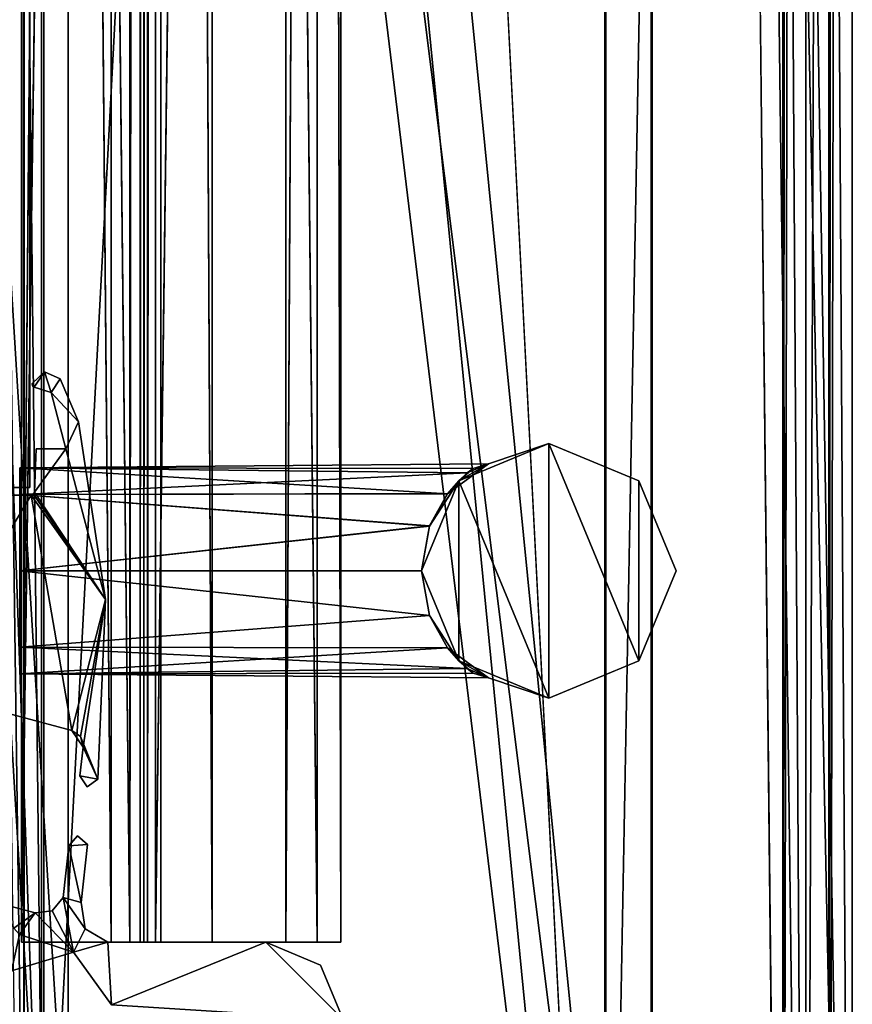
# Model space of a CAD drawing. Header units: metres. Extents: x 0 to 808, y -804 to 0.
# Tile 68 of 109: x 750 to 804, y -730 to -666. Entities that reach past the tile are written whole.
import ezdxf

# ---------------------------------------------------------------- set-up
doc = ezdxf.new("R2010")
doc.units = ezdxf.units.M

msp = doc.modelspace()

# ---------------------------------------------------------------- linework, layer by layer
at = {"layer": 'top012'}
for points in [[(750.772949, -696.056763, 214.358032), (745.772949, -696.056763, 214.358032), (750.772949, -65.05674, 214.358032)], [(745.772949, -696.056763, 214.358032), (745.772949, -65.05674, 214.358032), (750.772949, -65.05674, 214.358032)], [(745.772949, -65.05674, 2014.358032), (745.772949, -696.056763, 2014.358032), (750.772949, -65.05674, 2014.358032)], [(745.772949, -696.056763, 2014.358032), (750.772949, -696.056763, 2014.358032), (750.772949, -65.05674, 2014.358032)], [(750.772949, -65.05674, 2014.358032), (750.772949, -696.056763, 2014.358032), (750.772949, -65.05674, 214.358032)], [(750.772949, -696.056763, 2014.358032), (750.772949, -696.056763, 214.358032), (750.772949, -65.05674, 214.358032)], [(750.772949, -696.056763, 2014.358032), (745.772949, -696.056763, 2014.358032), (750.772949, -696.056763, 214.358032)], [(745.772949, -696.056763, 2014.358032), (745.772949, -696.056763, 214.358032), (750.772949, -696.056763, 214.358032)]]:
    msp.add_3dface(points, dxfattribs=at)
at = {"layer": 'top0123412'}
for points in [[(750.242676, -725.510925, 170.004227), (750.242676, -71.51725, 170.004227), (750.242676, -725.510925, 164.652573)], [(750.242676, -71.51725, 170.004227), (750.242676, -71.51725, 164.652573), (750.242676, -725.510925, 164.652573)], [(750.242676, -725.510925, 164.652573), (750.242676, -71.51725, 164.652573), (757.249268, -725.510925, 164.039597)], [(750.242676, -71.51725, 164.652573), (757.249268, -71.51725, 164.039597), (757.249268, -725.510925, 164.039597)], [(759.271423, -725.510925, 203.959763), (759.271423, -71.51725, 203.959763), (750.242676, -725.510925, 203.959763)], [(759.271423, -71.51725, 203.959763), (750.242676, -71.51725, 203.959763), (750.242676, -725.510925, 203.959763)], [(750.242676, -725.510925, 203.959763), (750.242676, -71.51725, 203.959763), (750.242676, -725.510925, 197.915359)], [(750.242676, -71.51725, 203.959763), (750.242676, -71.51725, 197.915359), (750.242676, -725.510925, 197.915359)], [(750.242676, -725.510925, 197.915359), (750.242676, -71.51725, 197.915359), (756.042664, -725.510925, 192.115219)], [(750.242676, -71.51725, 197.915359), (756.042664, -71.51725, 192.115219), (756.042664, -725.510925, 192.115219)], [(756.042664, -725.510925, 175.804214), (756.042664, -71.51725, 175.804214), (750.242676, -725.510925, 170.004227)], [(756.042664, -71.51725, 175.804214), (750.242676, -71.51725, 170.004227), (750.242676, -725.510925, 170.004227)], [(756.042664, -725.510925, 192.115219), (756.042664, -71.51725, 192.115219), (756.042664, -725.510925, 175.804214)], [(756.042664, -71.51725, 192.115219), (756.042664, -71.51725, 175.804214), (756.042664, -725.510925, 175.804214)], [(757.249268, -71.51725, 164.039597), (757.916382, -71.51725, 163.697403), (757.249268, -725.510925, 164.039597)], [(757.916382, -71.51725, 163.697403), (757.916382, -725.510925, 163.697403), (757.249268, -725.510925, 164.039597)], [(757.916382, -71.51725, 163.697403), (758.160583, -71.51725, 162.98851), (757.916382, -725.510925, 163.697403)], [(758.160583, -71.51725, 162.98851), (758.160583, -725.510925, 162.98851), (757.916382, -725.510925, 163.697403)], [(758.160583, -71.51725, 162.98851), (758.402954, -71.51725, 162.53215), (758.160583, -725.510925, 162.98851)], [(758.402954, -71.51725, 162.53215), (758.402954, -725.510925, 162.53215), (758.160583, -725.510925, 162.98851)], [(758.402954, -71.51725, 162.53215), (758.919678, -71.51725, 162.531174), (758.402954, -725.510925, 162.53215)], [(758.919678, -71.51725, 162.531174), (758.919678, -725.510925, 162.531174), (758.402954, -725.510925, 162.53215)], [(758.919678, -71.51725, 162.531174), (767.363953, -71.51725, 170.874847), (758.919678, -725.510925, 162.531174)], [(767.363953, -71.51725, 170.874847), (767.364319, -725.510925, 170.875488), (758.919678, -725.510925, 162.531174)], [(762.578613, -71.51725, 202.709763), (759.271423, -71.51725, 203.959763), (762.578613, -725.510925, 202.709763)], [(759.271423, -71.51725, 203.959763), (759.271423, -725.510925, 203.959763), (762.578613, -725.510925, 202.709763)], [(769.376099, -71.51725, 192.980484), (762.578613, -71.51725, 202.709763), (769.376038, -725.510925, 192.980713)], [(762.578613, -71.51725, 202.709763), (762.578613, -725.510925, 202.709763), (769.376038, -725.510925, 192.980713)], [(767.363953, -71.51725, 170.874847), (770.910461, -71.51725, 181.696823), (767.364319, -725.510925, 170.875488)], [(770.910461, -71.51725, 181.696823), (770.910522, -725.510925, 181.697311), (767.364319, -725.510925, 170.875488)], [(769.376099, -71.51725, 192.980484), (769.376038, -725.510925, 192.980713), (770.910522, -725.510925, 181.697311)], [(770.910461, -71.51725, 181.696823), (769.376099, -71.51725, 192.980484), (770.910522, -725.510925, 181.697311)], [(750.242676, -725.510925, 164.652573), (757.249268, -725.510925, 164.039597), (750.242676, -725.510925, 170.004227)], [(757.249268, -725.510925, 164.039597), (756.042664, -725.510925, 175.804214), (750.242676, -725.510925, 170.004227)], [(756.042664, -725.510925, 192.115219), (759.271423, -725.510925, 203.959763), (750.242676, -725.510925, 203.959763)], [(750.242676, -725.510925, 203.959763), (750.242676, -725.510925, 197.915359), (756.042664, -725.510925, 192.115219)], [(757.249268, -725.510925, 164.039597), (757.916382, -725.510925, 163.697403), (756.042664, -725.510925, 175.804214)], [(757.916382, -725.510925, 163.697403), (758.919678, -725.510925, 162.531174), (756.042664, -725.510925, 175.804214)], [(756.042664, -725.510925, 175.804214), (758.919678, -725.510925, 162.531174), (767.364319, -725.510925, 170.875488)], [(756.042664, -725.510925, 175.804214), (767.364319, -725.510925, 170.875488), (756.042664, -725.510925, 192.115219)], [(767.364319, -725.510925, 170.875488), (770.910522, -725.510925, 181.697311), (756.042664, -725.510925, 192.115219)], [(756.042664, -725.510925, 192.115219), (770.910522, -725.510925, 181.697311), (769.376038, -725.510925, 192.980713)], [(769.376038, -725.510925, 192.980713), (762.578613, -725.510925, 202.709763), (756.042664, -725.510925, 192.115219)], [(762.578613, -725.510925, 202.709763), (759.271423, -725.510925, 203.959763), (756.042664, -725.510925, 192.115219)], [(757.916382, -725.510925, 163.697403), (758.160583, -725.510925, 162.98851), (758.919678, -725.510925, 162.531174)], [(758.160583, -725.510925, 162.98851), (758.402954, -725.510925, 162.53215), (758.919678, -725.510925, 162.531174)]]:
    msp.add_3dface(points, dxfattribs=at)
at = {"layer": 'top0123413'}
for points in [[(750.242676, -725.510925, 2029.104248), (750.242676, -76.517227, 2029.104248), (750.242676, -725.510925, 2023.752563)], [(750.242676, -76.517227, 2029.104248), (750.242676, -76.517227, 2023.752563), (750.242676, -725.510925, 2023.752563)], [(756.042664, -725.510925, 2034.904175), (756.042664, -76.517227, 2034.904175), (750.242676, -725.510925, 2029.104248)], [(756.042664, -76.517227, 2034.904175), (750.242676, -76.517227, 2029.104248), (750.242676, -725.510925, 2029.104248)], [(750.242676, -725.510925, 2057.015381), (750.242676, -76.517227, 2057.015381), (756.042664, -725.510925, 2051.215088)], [(750.242676, -76.517227, 2057.015381), (756.042664, -76.517227, 2051.215088), (756.042664, -725.510925, 2051.215088)], [(750.242676, -725.510925, 2063.059814), (750.242676, -76.517227, 2063.059814), (750.242676, -725.510925, 2057.015381)], [(750.242676, -76.517227, 2063.059814), (750.242676, -76.517227, 2057.015381), (750.242676, -725.510925, 2057.015381)], [(759.271423, -725.510925, 2063.059814), (759.271423, -76.517227, 2063.059814), (750.242676, -725.510925, 2063.059814)], [(759.271423, -76.517227, 2063.059814), (750.242676, -76.517227, 2063.059814), (750.242676, -725.510925, 2063.059814)], [(750.242676, -725.510925, 2023.752563), (750.242676, -76.517227, 2023.752563), (757.249268, -725.510925, 2023.139526)], [(750.242676, -76.517227, 2023.752563), (757.249268, -76.517227, 2023.139526), (757.249268, -725.510925, 2023.139526)], [(756.042664, -725.510925, 2051.215088), (756.042664, -76.517227, 2051.215088), (756.042664, -725.510925, 2034.904175)], [(756.042664, -76.517227, 2051.215088), (756.042664, -76.517227, 2034.904175), (756.042664, -725.510925, 2034.904175)], [(757.249268, -76.517227, 2023.139526), (757.916382, -76.517227, 2022.797363), (757.249268, -725.510925, 2023.139526)], [(757.916382, -76.517227, 2022.797363), (757.916382, -725.510925, 2022.797363), (757.249268, -725.510925, 2023.139526)], [(757.916382, -76.517227, 2022.797363), (758.160583, -76.517227, 2022.088501), (757.916382, -725.510925, 2022.797363)], [(758.160583, -76.517227, 2022.088501), (758.160583, -725.510925, 2022.088501), (757.916382, -725.510925, 2022.797363)], [(758.160583, -76.517227, 2022.088501), (758.402954, -76.517227, 2021.63208), (758.160583, -725.510925, 2022.088501)], [(758.402954, -76.517227, 2021.63208), (758.402954, -725.510925, 2021.63208), (758.160583, -725.510925, 2022.088501)], [(758.402954, -76.517227, 2021.63208), (758.919678, -76.517227, 2021.631104), (758.402954, -725.510925, 2021.63208)], [(758.919678, -76.517227, 2021.631104), (758.919678, -725.510925, 2021.631104), (758.402954, -725.510925, 2021.63208)], [(758.919678, -76.517227, 2021.631104), (767.363953, -76.517227, 2029.974854), (758.919678, -725.510925, 2021.631104)], [(767.363953, -76.517227, 2029.974854), (767.364319, -725.510925, 2029.975464), (758.919678, -725.510925, 2021.631104)], [(762.578613, -76.517227, 2061.809814), (759.271423, -76.517227, 2063.059814), (762.578613, -725.510925, 2061.809814)], [(759.271423, -76.517227, 2063.059814), (759.271423, -725.510925, 2063.059814), (762.578613, -725.510925, 2061.809814)], [(769.376099, -76.517227, 2052.080566), (762.578613, -76.517227, 2061.809814), (769.376038, -725.510925, 2052.080811)], [(762.578613, -76.517227, 2061.809814), (762.578613, -725.510925, 2061.809814), (769.376038, -725.510925, 2052.080811)], [(767.363953, -76.517227, 2029.974854), (770.910461, -76.517227, 2040.796753), (767.364319, -725.510925, 2029.975464)], [(770.910461, -76.517227, 2040.796753), (770.910522, -725.510925, 2040.797241), (767.364319, -725.510925, 2029.975464)], [(769.376099, -76.517227, 2052.080566), (769.376038, -725.510925, 2052.080811), (770.910522, -725.510925, 2040.797241)], [(770.910461, -76.517227, 2040.796753), (769.376099, -76.517227, 2052.080566), (770.910522, -725.510925, 2040.797241)], [(750.242676, -725.510925, 2023.752563), (757.249268, -725.510925, 2023.139526), (750.242676, -725.510925, 2029.104248)], [(757.249268, -725.510925, 2023.139526), (756.042664, -725.510925, 2034.904175), (750.242676, -725.510925, 2029.104248)], [(756.042664, -725.510925, 2051.215088), (759.271423, -725.510925, 2063.059814), (750.242676, -725.510925, 2063.059814)], [(750.242676, -725.510925, 2063.059814), (750.242676, -725.510925, 2057.015381), (756.042664, -725.510925, 2051.215088)], [(757.249268, -725.510925, 2023.139526), (757.916382, -725.510925, 2022.797363), (756.042664, -725.510925, 2034.904175)], [(757.916382, -725.510925, 2022.797363), (758.919678, -725.510925, 2021.631104), (756.042664, -725.510925, 2034.904175)], [(756.042664, -725.510925, 2034.904175), (758.919678, -725.510925, 2021.631104), (767.364319, -725.510925, 2029.975464)], [(756.042664, -725.510925, 2034.904175), (767.364319, -725.510925, 2029.975464), (756.042664, -725.510925, 2051.215088)], [(767.364319, -725.510925, 2029.975464), (770.910522, -725.510925, 2040.797241), (756.042664, -725.510925, 2051.215088)], [(756.042664, -725.510925, 2051.215088), (770.910522, -725.510925, 2040.797241), (769.376038, -725.510925, 2052.080811)], [(769.376038, -725.510925, 2052.080811), (762.578613, -725.510925, 2061.809814), (756.042664, -725.510925, 2051.215088)], [(762.578613, -725.510925, 2061.809814), (759.271423, -725.510925, 2063.059814), (756.042664, -725.510925, 2051.215088)], [(757.916382, -725.510925, 2022.797363), (758.160583, -725.510925, 2022.088501), (758.919678, -725.510925, 2021.631104)], [(758.160583, -725.510925, 2022.088501), (758.402954, -725.510925, 2021.63208), (758.919678, -725.510925, 2021.631104)]]:
    msp.add_3dface(points, dxfattribs=at)
at = {"layer": 'top0123418'}
for points in [[(784.383606, -693.203979, 989.357178), (778.54834, -695.621033, 989.357178), (780.485474, -694.52771, 1044.358032)], [(778.54834, -695.621033, 1239.357788), (784.383606, -693.203979, 1239.357788), (780.485474, -694.52771, 1184.358032)], [(784.383606, -693.203979, 1239.357788), (778.54834, -695.621033, 1239.357788), (784.383545, -709.70874, 1239.357788)], [(784.383545, -709.70874, 989.357178), (778.54834, -695.621033, 989.357178), (784.383606, -693.203979, 989.357178)], [(784.383606, -693.203979, 1239.357788), (784.383606, -693.203979, 989.357178), (780.485474, -694.52771, 1044.358032)], [(780.485474, -694.52771, 1184.358032), (784.383606, -693.203979, 1239.357788), (780.485474, -694.52771, 1044.358032)], [(790.218872, -707.291687, 1239.357788), (784.383606, -693.203979, 1239.357788), (784.383545, -709.70874, 1239.357788)], [(790.218872, -707.291687, 989.357178), (784.383545, -709.70874, 989.357178), (784.383606, -693.203979, 989.357178)], [(790.218933, -695.621094, 989.357178), (784.383606, -693.203979, 989.357178), (790.218933, -695.621094, 1239.357788)], [(784.383606, -693.203979, 989.357178), (784.383606, -693.203979, 1239.357788), (790.218933, -695.621094, 1239.357788)], [(790.218933, -695.621094, 1239.357788), (784.383606, -693.203979, 1239.357788), (790.218872, -707.291687, 1239.357788)], [(790.218872, -707.291687, 989.357178), (784.383606, -693.203979, 989.357178), (790.218933, -695.621094, 989.357178)], [(777.813904, -696.462341, 1189.765503), (780.485474, -694.52771, 1184.358032), (750.133667, -694.791138, 1184.358032)], [(780.485474, -694.52771, 1184.358032), (779.478821, -694.827332, 1183.443115), (750.133667, -694.791138, 1184.358032)], [(777.813904, -696.462341, 1049.765503), (780.485474, -694.52771, 1044.358032), (750.133667, -694.791138, 1044.358032)], [(780.485474, -694.52771, 1044.358032), (779.478821, -694.827332, 1043.443115), (750.133667, -694.791138, 1044.358032)], [(777.813904, -696.462341, 1189.765503), (750.133667, -694.791138, 1184.358032), (750.133667, -696.515137, 1189.837891)], [(750.133667, -694.791138, 1184.358032), (779.478821, -694.827332, 1183.443115), (779.094116, -695.12262, 1181.815063)], [(750.133667, -694.791138, 1184.358032), (779.094116, -695.12262, 1181.815063), (750.133667, -696.515259, 1178.87793)], [(750.133667, -696.515137, 1189.837891), (750.133667, -694.791138, 1184.358032), (750.133667, -701.456421, 1192.523315)], [(750.133667, -694.791138, 1184.358032), (750.133667, -696.515259, 1178.87793), (750.133667, -701.456421, 1192.523315)], [(777.813904, -696.462341, 1049.765503), (750.133667, -694.791138, 1044.358032), (750.133667, -696.515137, 1049.837891)], [(750.133667, -694.791138, 1044.358032), (779.478821, -694.827332, 1043.443115), (779.094116, -695.12262, 1041.815063)], [(750.133667, -694.791138, 1044.358032), (779.094116, -695.12262, 1041.815063), (750.133667, -696.515259, 1038.87793)], [(750.133667, -696.515137, 1049.837891), (750.133667, -694.791138, 1044.358032), (750.133667, -701.456421, 1052.523315)], [(750.133667, -694.791138, 1044.358032), (750.133667, -696.515259, 1038.87793), (750.133667, -701.456421, 1052.523315)], [(777.813904, -696.462341, 1049.765503), (779.094116, -695.12262, 1181.815063), (780.485474, -694.52771, 1044.358032)], [(777.813904, -696.462341, 1189.765503), (778.54834, -695.621033, 1239.357788), (780.485474, -694.52771, 1184.358032)], [(780.485474, -694.52771, 1044.358032), (778.54834, -695.621033, 989.357178), (779.478821, -694.827332, 1043.443115)], [(778.54834, -695.621033, 989.357178), (779.094116, -695.12262, 1041.815063), (779.478821, -694.827332, 1043.443115)], [(779.094116, -695.12262, 1181.815063), (779.478821, -694.827332, 1183.443115), (780.485474, -694.52771, 1044.358032)], [(780.485474, -694.52771, 1044.358032), (779.478821, -694.827332, 1183.443115), (780.485474, -694.52771, 1184.358032)], [(779.094116, -695.12262, 1181.815063), (777.817383, -696.457764, 1178.956543), (750.133667, -696.515259, 1178.87793)], [(779.094116, -695.12262, 1041.815063), (777.817383, -696.457764, 1038.956543), (750.133667, -696.515259, 1038.87793)], [(777.817383, -696.457764, 1178.956543), (779.094116, -695.12262, 1181.815063), (777.813904, -696.462341, 1049.765503)], [(778.54834, -695.621033, 989.357178), (777.817383, -696.457764, 1038.956543), (779.094116, -695.12262, 1041.815063)], [(776.131226, -701.45636, 989.357178), (776.658386, -698.554138, 1037.007446), (778.54834, -695.621033, 989.357178)], [(776.657104, -698.557556, 1191.710571), (776.131226, -701.45636, 1239.357788), (778.54834, -695.621033, 1239.357788)], [(778.54834, -695.621033, 1239.357788), (776.131226, -701.45636, 1239.357788), (778.548279, -707.291626, 1239.357788)], [(778.548279, -707.291626, 989.357178), (776.131226, -701.45636, 989.357178), (778.54834, -695.621033, 989.357178)], [(777.813904, -696.462341, 1189.765503), (776.657104, -698.557556, 1191.710571), (778.54834, -695.621033, 1239.357788)], [(776.658386, -698.554138, 1037.007446), (777.817383, -696.457764, 1038.956543), (778.54834, -695.621033, 989.357178)], [(784.383545, -709.70874, 1239.357788), (778.54834, -695.621033, 1239.357788), (778.548279, -707.291626, 1239.357788)], [(784.383545, -709.70874, 989.357178), (778.548279, -707.291626, 989.357178), (778.54834, -695.621033, 989.357178)], [(792.635986, -701.456421, 1239.357788), (790.218933, -695.621094, 1239.357788), (790.218872, -707.291687, 1239.357788)], [(792.635986, -701.456421, 989.357178), (790.218872, -707.291687, 989.357178), (790.218933, -695.621094, 989.357178)], [(792.635986, -701.456421, 989.357178), (790.218933, -695.621094, 989.357178), (792.635986, -701.456421, 1239.357788)], [(790.218933, -695.621094, 989.357178), (790.218933, -695.621094, 1239.357788), (792.635986, -701.456421, 1239.357788)], [(750.133667, -696.515259, 1178.87793), (777.817383, -696.457764, 1178.956543), (776.658386, -698.554138, 1177.007446)], [(750.133667, -696.515259, 1038.87793), (777.817383, -696.457764, 1038.956543), (776.658386, -698.554138, 1037.007446)], [(776.657104, -698.557556, 1191.710571), (777.813904, -696.462341, 1189.765503), (750.133667, -696.515137, 1189.837891)], [(776.657104, -698.557556, 1051.710571), (777.813904, -696.462341, 1049.765503), (750.133667, -696.515137, 1049.837891)], [(776.657104, -698.557556, 1191.710571), (750.133667, -696.515137, 1189.837891), (750.133667, -701.456421, 1192.523315)], [(776.657104, -698.557556, 1051.710571), (750.133667, -696.515137, 1049.837891), (750.133667, -701.456421, 1052.523315)], [(750.133667, -701.456421, 1176.192749), (750.133667, -696.515259, 1178.87793), (776.658386, -698.554138, 1177.007446)], [(750.133667, -701.456421, 1192.523315), (750.133667, -696.515259, 1178.87793), (750.133667, -701.456421, 1176.192749)], [(750.133667, -701.456421, 1036.192749), (750.133667, -696.515259, 1038.87793), (776.658386, -698.554138, 1037.007446)], [(750.133667, -701.456421, 1052.523315), (750.133667, -696.515259, 1038.87793), (750.133667, -701.456421, 1036.192749)], [(776.658386, -698.554138, 1177.007446), (777.817383, -696.457764, 1178.956543), (776.657104, -698.557556, 1051.710571)], [(776.657104, -698.557556, 1051.710571), (777.817383, -696.457764, 1178.956543), (777.813904, -696.462341, 1049.765503)], [(776.131226, -701.456482, 1176.192749), (750.133667, -701.456421, 1176.192749), (776.658386, -698.554138, 1177.007446)], [(776.131226, -701.456482, 1036.192749), (750.133667, -701.456421, 1036.192749), (776.658386, -698.554138, 1037.007446)], [(776.131226, -701.456482, 1192.523315), (776.657104, -698.557556, 1191.710571), (750.133667, -701.456421, 1192.523315)], [(776.131226, -701.456482, 1052.523315), (776.657104, -698.557556, 1051.710571), (750.133667, -701.456421, 1052.523315)], [(776.131226, -701.45636, 989.357178), (776.131226, -701.456482, 1036.192749), (776.658386, -698.554138, 1037.007446)], [(776.131226, -701.456482, 1052.523315), (776.658386, -698.554138, 1177.007446), (776.657104, -698.557556, 1051.710571)], [(776.131226, -701.456482, 1052.523315), (776.131226, -701.456482, 1176.192749), (776.658386, -698.554138, 1177.007446)], [(776.657104, -698.557556, 1191.710571), (776.131226, -701.456482, 1192.523315), (776.131226, -701.45636, 1239.357788)], [(776.131226, -701.456482, 1176.192749), (776.658203, -704.358093, 1177.00708), (750.133667, -701.456421, 1176.192749)], [(776.658203, -704.358093, 1177.00708), (750.133667, -706.396179, 1178.875977), (750.133667, -701.456421, 1176.192749)], [(776.656982, -704.354858, 1191.710938), (750.133667, -701.456421, 1192.523315), (750.133667, -706.396179, 1189.84021)], [(776.656982, -704.354858, 1191.710938), (776.131226, -701.456482, 1192.523315), (750.133667, -701.456421, 1192.523315)], [(750.133667, -706.396179, 1178.875977), (750.133667, -708.122559, 1184.358032), (750.133667, -701.456421, 1176.192749)], [(750.133667, -708.122559, 1184.358032), (750.133667, -706.396179, 1189.84021), (750.133667, -701.456421, 1176.192749)], [(750.133667, -701.456421, 1176.192749), (750.133667, -706.396179, 1189.84021), (750.133667, -701.456421, 1192.523315)], [(776.131226, -701.456482, 1036.192749), (776.658203, -704.358093, 1037.00708), (750.133667, -701.456421, 1036.192749)], [(776.658203, -704.358093, 1037.00708), (750.133667, -706.396179, 1038.875977), (750.133667, -701.456421, 1036.192749)], [(776.656982, -704.354858, 1051.710938), (750.133667, -701.456421, 1052.523315), (750.133667, -706.396179, 1049.84021)], [(776.656982, -704.354858, 1051.710938), (776.131226, -701.456482, 1052.523315), (750.133667, -701.456421, 1052.523315)], [(750.133667, -706.396179, 1038.875977), (750.133667, -708.122559, 1044.358032), (750.133667, -701.456421, 1036.192749)], [(750.133667, -708.122559, 1044.358032), (750.133667, -706.396179, 1049.84021), (750.133667, -701.456421, 1036.192749)], [(750.133667, -701.456421, 1036.192749), (750.133667, -706.396179, 1049.84021), (750.133667, -701.456421, 1052.523315)], [(778.548279, -707.291626, 1239.357788), (776.131226, -701.45636, 1239.357788), (776.656982, -704.354858, 1191.710938)], [(776.131226, -701.45636, 1239.357788), (776.131226, -701.456482, 1192.523315), (776.656982, -704.354858, 1191.710938)], [(778.548279, -707.291626, 989.357178), (776.658203, -704.358093, 1037.00708), (776.131226, -701.45636, 989.357178)], [(776.658203, -704.358093, 1037.00708), (776.131226, -701.456482, 1036.192749), (776.131226, -701.45636, 989.357178)], [(776.658203, -704.358093, 1177.00708), (776.131226, -701.456482, 1176.192749), (776.656982, -704.354858, 1051.710938)], [(776.656982, -704.354858, 1051.710938), (776.131226, -701.456482, 1176.192749), (776.131226, -701.456482, 1052.523315)], [(792.635986, -701.456421, 1239.357788), (790.218872, -707.291687, 1239.357788), (792.635986, -701.456421, 989.357178)], [(790.218872, -707.291687, 1239.357788), (790.218872, -707.291687, 989.357178), (792.635986, -701.456421, 989.357178)], [(777.81366, -706.450073, 1189.766479), (776.656982, -704.354858, 1191.710938), (750.133667, -706.396179, 1189.84021)], [(777.81366, -706.450073, 1049.766479), (776.656982, -704.354858, 1051.710938), (750.133667, -706.396179, 1049.84021)], [(776.658203, -704.358093, 1177.00708), (777.816833, -706.454285, 1178.9552), (750.133667, -706.396179, 1178.875977)], [(776.658203, -704.358093, 1037.00708), (777.816833, -706.454285, 1038.9552), (750.133667, -706.396179, 1038.875977)], [(778.548279, -707.291626, 1239.357788), (776.656982, -704.354858, 1191.710938), (777.81366, -706.450073, 1189.766479)], [(777.81366, -706.450073, 1049.766479), (776.658203, -704.358093, 1177.00708), (776.656982, -704.354858, 1051.710938)], [(777.81366, -706.450073, 1049.766479), (777.816833, -706.454285, 1178.9552), (776.658203, -704.358093, 1177.00708)], [(777.816833, -706.454285, 1038.9552), (776.658203, -704.358093, 1037.00708), (778.548279, -707.291626, 989.357178)], [(777.816833, -706.454285, 1178.9552), (779.094177, -707.790161, 1181.814697), (750.133667, -706.396179, 1178.875977)], [(750.133667, -706.396179, 1178.875977), (779.094177, -707.790161, 1181.814697), (750.133667, -708.122559, 1184.358032)], [(777.81366, -706.450073, 1189.766479), (750.133667, -706.396179, 1189.84021), (750.133667, -708.122559, 1184.358032)], [(777.816833, -706.454285, 1038.9552), (779.094177, -707.790161, 1041.814697), (750.133667, -706.396179, 1038.875977)], [(750.133667, -706.396179, 1038.875977), (779.094177, -707.790161, 1041.814697), (750.133667, -708.122559, 1044.358032)], [(777.81366, -706.450073, 1049.766479), (750.133667, -706.396179, 1049.84021), (750.133667, -708.122559, 1044.358032)], [(780.485596, -708.385742, 1184.358032), (777.81366, -706.450073, 1189.766479), (750.133667, -708.122559, 1184.358032)], [(780.485596, -708.385742, 1044.358032), (777.81366, -706.450073, 1049.766479), (750.133667, -708.122559, 1044.358032)], [(780.485596, -708.385742, 1184.358032), (778.548279, -707.291626, 1239.357788), (777.81366, -706.450073, 1189.766479)], [(780.485596, -708.385742, 1044.358032), (779.094177, -707.790161, 1181.814697), (777.81366, -706.450073, 1049.766479)], [(779.094177, -707.790161, 1181.814697), (777.816833, -706.454285, 1178.9552), (777.81366, -706.450073, 1049.766479)], [(779.094177, -707.790161, 1041.814697), (777.816833, -706.454285, 1038.9552), (778.548279, -707.291626, 989.357178)], [(784.383545, -709.70874, 1239.357788), (778.548279, -707.291626, 1239.357788), (780.485596, -708.385742, 1184.358032)], [(784.383545, -709.70874, 989.357178), (780.485596, -708.385742, 1044.358032), (778.548279, -707.291626, 989.357178)], [(780.485596, -708.385742, 1044.358032), (779.479858, -708.086121, 1043.443115), (778.548279, -707.291626, 989.357178)], [(778.548279, -707.291626, 989.357178), (779.479858, -708.086121, 1043.443115), (779.094177, -707.790161, 1041.814697)], [(790.218872, -707.291687, 1239.357788), (784.383545, -709.70874, 1239.357788), (790.218872, -707.291687, 989.357178)], [(784.383545, -709.70874, 1239.357788), (784.383545, -709.70874, 989.357178), (790.218872, -707.291687, 989.357178)], [(779.094177, -707.790161, 1181.814697), (779.479858, -708.086121, 1183.443115), (750.133667, -708.122559, 1184.358032)], [(779.094177, -707.790161, 1041.814697), (779.479858, -708.086121, 1043.443115), (750.133667, -708.122559, 1044.358032)], [(750.133667, -708.122559, 1184.358032), (779.479858, -708.086121, 1183.443115), (780.485596, -708.385742, 1184.358032)], [(750.133667, -708.122559, 1044.358032), (779.479858, -708.086121, 1043.443115), (780.485596, -708.385742, 1044.358032)], [(780.485596, -708.385742, 1044.358032), (779.479858, -708.086121, 1183.443115), (779.094177, -707.790161, 1181.814697)], [(780.485596, -708.385742, 1184.358032), (779.479858, -708.086121, 1183.443115), (780.485596, -708.385742, 1044.358032)], [(784.383545, -709.70874, 989.357178), (784.383545, -709.70874, 1239.357788), (780.485596, -708.385742, 1184.358032)], [(784.383545, -709.70874, 989.357178), (780.485596, -708.385742, 1184.358032), (780.485596, -708.385742, 1044.358032)]]:
    msp.add_3dface(points, dxfattribs=at)
at = {"layer": 'top012345'}
for points in [[(754.505432, -719.167236, 2063.059814), (753.858215, -718.622131, 2063.059814), (753.30957, -719.267212, 2063.059814)], [(753.858215, -718.622131, 164.346115), (753.30957, -719.267212, 164.346115), (753.858215, -718.622131, 2063.059814)], [(753.30957, -719.267212, 164.346115), (753.30957, -719.267212, 2063.059814), (753.858215, -718.622131, 2063.059814)], [(753.858215, -718.622131, 164.346115), (754.505432, -719.167236, 164.346115), (753.30957, -719.267212, 164.346115)], [(754.505432, -719.167236, 164.346115), (753.858215, -718.622131, 164.346115), (754.505432, -719.167236, 2063.059814)], [(753.858215, -718.622131, 164.346115), (753.858215, -718.622131, 2063.059814), (754.505432, -719.167236, 2063.059814)], [(754.100891, -722.93103, 2063.059814), (753.30957, -719.267212, 2063.059814), (752.944824, -722.607666, 2063.059814)], [(753.30957, -719.267212, 164.346115), (752.944824, -722.607666, 164.346115), (753.30957, -719.267212, 2063.059814)], [(752.944824, -722.607666, 164.346115), (752.944824, -722.607666, 2063.059814), (753.30957, -719.267212, 2063.059814)], [(753.30957, -719.267212, 164.346115), (754.100891, -722.93103, 164.346115), (752.944824, -722.607666, 164.346115)], [(754.100891, -722.93103, 2063.059814), (754.505432, -719.167236, 2063.059814), (753.30957, -719.267212, 2063.059814)], [(754.505432, -719.167236, 164.346115), (754.100891, -722.93103, 164.346115), (753.30957, -719.267212, 164.346115)], [(754.100891, -722.93103, 164.346115), (754.505432, -719.167236, 164.346115), (754.100891, -722.93103, 2063.059814)], [(754.505432, -719.167236, 164.346115), (754.505432, -719.167236, 2063.059814), (754.100891, -722.93103, 2063.059814)], [(753.609253, -726.144287, 2063.059814), (752.944824, -722.607666, 2063.059814), (752.235474, -723.474365, 2063.059814)], [(752.944824, -722.607666, 164.346115), (752.235474, -723.474365, 164.346115), (752.944824, -722.607666, 2063.059814)], [(752.235474, -723.474365, 164.346115), (752.235474, -723.474365, 2063.059814), (752.944824, -722.607666, 2063.059814)], [(752.235474, -723.474365, 164.346115), (752.944824, -722.607666, 164.346115), (753.609253, -726.144287, 164.346115)], [(754.361694, -724.641479, 2063.059814), (752.944824, -722.607666, 2063.059814), (753.609253, -726.144287, 2063.059814)], [(754.361694, -724.641479, 2063.059814), (754.100891, -722.93103, 2063.059814), (752.944824, -722.607666, 2063.059814)], [(754.100891, -722.93103, 164.346115), (754.361694, -724.641479, 164.346115), (752.944824, -722.607666, 164.346115)], [(752.944824, -722.607666, 164.346115), (754.361694, -724.641479, 164.346115), (753.609253, -726.144287, 164.346115)], [(754.361694, -724.641479, 164.346115), (754.100891, -722.93103, 164.346115), (754.361694, -724.641479, 2063.059814)], [(754.100891, -722.93103, 164.346115), (754.100891, -722.93103, 2063.059814), (754.361694, -724.641479, 2063.059814)], [(751.123962, -723.612061, 2063.059814), (748.755981, -722.977539, 2063.059814), (749.749634, -724.5896, 2063.059814)], [(751.123962, -723.612061, 164.346115), (748.755981, -722.977539, 164.346115), (751.123962, -723.612061, 2063.059814)], [(748.755981, -722.977539, 164.346115), (748.755981, -722.977539, 2063.059814), (751.123962, -723.612061, 2063.059814)], [(749.749634, -724.5896, 164.346115), (748.755981, -722.977539, 164.346115), (751.123962, -723.612061, 164.346115)], [(752.235474, -723.474365, 2063.059814), (751.123962, -723.612061, 2063.059814), (753.609253, -726.144287, 2063.059814)], [(752.235474, -723.474365, 164.346115), (751.123962, -723.612061, 164.346115), (752.235474, -723.474365, 2063.059814)], [(751.123962, -723.612061, 164.346115), (751.123962, -723.612061, 2063.059814), (752.235474, -723.474365, 2063.059814)], [(753.609253, -726.144287, 164.346115), (751.123962, -723.612061, 164.346115), (752.235474, -723.474365, 164.346115)], [(750.113525, -724.996948, 2063.059814), (751.123962, -723.612061, 2063.059814), (749.749634, -724.5896, 2063.059814)], [(750.113525, -724.996948, 164.346115), (749.749634, -724.5896, 164.346115), (751.123962, -723.612061, 164.346115)], [(751.123962, -723.612061, 2063.059814), (750.113525, -724.996948, 2063.059814), (753.609253, -726.144287, 2063.059814)], [(750.113525, -724.996948, 164.346115), (751.123962, -723.612061, 164.346115), (753.609253, -726.144287, 164.346115)], [(755.840027, -725.510925, 2063.059814), (754.361694, -724.641479, 2063.059814), (753.609253, -726.144287, 2063.059814)], [(754.361694, -724.641479, 164.346115), (755.840027, -725.510925, 164.346115), (753.609253, -726.144287, 164.346115)], [(755.840027, -725.510925, 164.346115), (754.361694, -724.641479, 164.346115), (755.840027, -725.510925, 2063.059814)], [(754.361694, -724.641479, 164.346115), (754.361694, -724.641479, 2063.059814), (755.840027, -725.510925, 2063.059814)], [(753.609253, -726.144287, 2063.059814), (750.113525, -724.996948, 2063.059814), (749.597717, -727.363647, 2063.059814)], [(749.597717, -727.363647, 164.346115), (750.113525, -724.996948, 164.346115), (753.609253, -726.144287, 164.346115)], [(755.840027, -725.510925, 2063.059814), (753.609253, -726.144287, 2063.059814), (756.059204, -729.548096, 2063.059814)], [(753.609253, -726.144287, 164.346115), (755.840027, -725.510925, 164.346115), (756.059204, -729.548096, 164.346115)], [(766.065674, -725.510925, 2063.059814), (755.840027, -725.510925, 2063.059814), (756.059204, -729.548096, 2063.059814)], [(755.840027, -725.510925, 164.346115), (755.840027, -725.510925, 2063.059814), (766.065674, -725.510925, 164.346115)], [(755.840027, -725.510925, 2063.059814), (766.065674, -725.510925, 2063.059814), (766.065674, -725.510925, 164.346115)], [(755.840027, -725.510925, 164.346115), (766.065674, -725.510925, 164.346115), (756.059204, -729.548096, 164.346115)], [(766.065674, -725.510925, 2063.059814), (756.059204, -729.548096, 2063.059814), (771.065674, -730.510925, 2063.059814)], [(756.059204, -729.548096, 164.346115), (766.065674, -725.510925, 164.346115), (771.065674, -730.510925, 164.346115)], [(769.594421, -726.981384, 2063.059814), (766.065674, -725.510925, 2063.059814), (771.065674, -730.510925, 2063.059814)], [(769.594421, -726.981384, 164.346115), (766.065674, -725.510925, 164.346115), (769.594421, -726.981384, 2063.059814)], [(766.065674, -725.510925, 164.346115), (766.065674, -725.510925, 2063.059814), (769.594421, -726.981384, 2063.059814)], [(766.065674, -725.510925, 164.346115), (769.594421, -726.981384, 164.346115), (771.065674, -730.510925, 164.346115)], [(749.597717, -727.363647, 164.346115), (753.609253, -726.144287, 164.346115), (749.597717, -727.363647, 2063.059814)], [(753.609253, -726.144287, 164.346115), (753.609253, -726.144287, 2063.059814), (749.597717, -727.363647, 2063.059814)], [(753.609253, -726.144287, 164.346115), (756.059204, -729.548096, 164.346115), (753.609253, -726.144287, 2063.059814)], [(756.059204, -729.548096, 164.346115), (756.059204, -729.548096, 2063.059814), (753.609253, -726.144287, 2063.059814)], [(771.065674, -730.510925, 164.346115), (769.594421, -726.981384, 164.346115), (771.065674, -730.510925, 2063.059814)], [(769.594421, -726.981384, 164.346115), (769.594421, -726.981384, 2063.059814), (771.065674, -730.510925, 2063.059814)]]:
    msp.add_3dface(points, dxfattribs=at)
at = {"layer": 'top0123457'}
for points in [[(751.740479, -688.571472, 2014.358032), (750.92627, -689.331909, 2014.358032), (751.061279, -689.567749, 2014.358032)], [(750.92627, -689.331909, 2014.358032), (751.740479, -688.571472, 2014.358032), (750.92627, -689.331909, 214.358032)], [(751.740479, -688.571472, 2014.358032), (751.739868, -688.571594, 214.358032), (750.92627, -689.331909, 214.358032)], [(751.061279, -689.567749, 214.358032), (750.92627, -689.331909, 214.358032), (751.739868, -688.571594, 214.358032)], [(751.740479, -688.571472, 2014.358032), (751.061279, -689.567749, 2014.358032), (752.160156, -689.912476, 2014.358032)], [(752.160156, -689.912476, 214.358032), (751.061279, -689.567749, 214.358032), (751.739868, -688.571594, 214.358032)], [(751.740479, -688.571472, 2014.358032), (752.752991, -689.033691, 2014.358032), (751.739868, -688.571594, 214.358032)], [(752.160156, -689.912476, 214.358032), (751.739868, -688.571594, 214.358032), (752.752991, -689.033691, 214.358032)], [(752.752991, -689.033691, 2014.358032), (752.752991, -689.033691, 214.358032), (751.739868, -688.571594, 214.358032)], [(752.752991, -689.033691, 2014.358032), (751.740479, -688.571472, 2014.358032), (752.160156, -689.912476, 2014.358032)], [(752.752991, -689.033691, 2014.358032), (752.160156, -689.912476, 2014.358032), (753.92334, -691.806763, 2014.358032)], [(753.92334, -691.806763, 214.358032), (752.160156, -689.912476, 214.358032), (752.752991, -689.033691, 214.358032)], [(752.752991, -689.033691, 2014.358032), (753.92334, -691.806763, 2014.358032), (752.752991, -689.033691, 214.358032)], [(753.92334, -691.806763, 2014.358032), (753.92334, -691.806763, 214.358032), (752.752991, -689.033691, 214.358032)], [(750.92627, -689.331909, 2014.358032), (750.947815, -689.476013, 2014.358032), (751.061279, -689.567749, 2014.358032)], [(750.947815, -689.476013, 2014.358032), (750.92627, -689.331909, 214.358032), (751.061279, -689.567749, 214.358032)], [(750.947815, -689.476013, 2014.358032), (750.92627, -689.331909, 2014.358032), (750.92627, -689.331909, 214.358032)], [(751.061279, -689.567749, 2014.358032), (750.947815, -689.476013, 2014.358032), (751.061279, -689.567749, 214.358032)], [(751.061279, -689.567749, 2014.358032), (751.061279, -689.567749, 214.358032), (752.160156, -689.912476, 2014.358032)], [(751.061279, -689.567749, 214.358032), (752.160156, -689.912476, 214.358032), (752.160156, -689.912476, 2014.358032)], [(752.160156, -689.912476, 2014.358032), (753.109436, -693.556641, 2014.358032), (753.92334, -691.806763, 2014.358032)], [(753.109436, -693.556641, 214.358032), (752.160156, -689.912476, 214.358032), (753.92334, -691.806763, 214.358032)], [(753.109436, -693.556641, 2014.358032), (752.160156, -689.912476, 2014.358032), (753.109436, -693.556641, 214.358032)], [(752.160156, -689.912476, 2014.358032), (752.160156, -689.912476, 214.358032), (753.109436, -693.556641, 214.358032)], [(753.92334, -691.806763, 2014.358032), (753.109436, -693.556641, 2014.358032), (755.679993, -703.311523, 2014.358032)], [(755.679993, -703.311523, 214.358032), (753.109436, -693.556641, 214.358032), (753.92334, -691.806763, 214.358032)], [(753.92334, -691.806763, 2014.358032), (755.679993, -703.311523, 2014.358032), (753.92334, -691.806763, 214.358032)], [(755.679993, -703.311523, 2014.358032), (755.679993, -703.311523, 214.358032), (753.92334, -691.806763, 214.358032)], [(753.109436, -693.556641, 2014.358032), (751.071838, -696.365479, 2014.358032), (755.679993, -703.311523, 2014.358032)], [(753.109436, -693.556641, 2014.358032), (751.194519, -693.556641, 2014.358032), (751.071838, -696.365479, 2014.358032)], [(751.071838, -696.365479, 214.358032), (753.109436, -693.556641, 214.358032), (755.679993, -703.311523, 214.358032)], [(751.071838, -696.365479, 214.358032), (751.194519, -693.556641, 214.358032), (753.109436, -693.556641, 214.358032)], [(751.194519, -693.556641, 2014.358032), (751.194519, -693.556641, 214.358032), (751.071838, -696.365479, 2014.358032)], [(751.194519, -693.556641, 214.358032), (751.071838, -696.365479, 214.358032), (751.071838, -696.365479, 2014.358032)], [(753.109436, -693.556641, 2014.358032), (753.109436, -693.556641, 214.358032), (751.194519, -693.556641, 2014.358032)], [(753.109436, -693.556641, 214.358032), (751.194519, -693.556641, 214.358032), (751.194519, -693.556641, 2014.358032)], [(753.505676, -711.794678, 2014.358032), (750.87207, -696.556763, 2014.358032), (743.33252, -709.068848, 2014.358032)], [(750.87207, -696.556763, 2014.358032), (745.672058, -696.556763, 2014.358032), (743.33252, -709.068848, 2014.358032)], [(745.672058, -696.556763, 214.358032), (750.87207, -696.556763, 214.358032), (743.33252, -709.068848, 214.358032)], [(743.33252, -709.068848, 214.358032), (750.87207, -696.556763, 214.358032), (753.505676, -711.794678, 214.358032)], [(750.87207, -696.556763, 2014.358032), (750.87207, -696.556763, 214.358032), (745.672058, -696.556763, 2014.358032)], [(750.87207, -696.556763, 214.358032), (745.672058, -696.556763, 214.358032), (745.672058, -696.556763, 2014.358032)], [(750.87207, -696.556763, 214.358032), (751.071838, -696.365479, 214.358032), (755.679993, -703.311523, 214.358032)], [(751.010254, -696.500916, 2014.358032), (751.071838, -696.365479, 214.358032), (750.87207, -696.556763, 214.358032)], [(751.010254, -696.500916, 2014.358032), (750.87207, -696.556763, 2014.358032), (755.679993, -703.311523, 2014.358032)], [(750.87207, -696.556763, 2014.358032), (751.010254, -696.500916, 2014.358032), (750.87207, -696.556763, 214.358032)], [(755.679993, -703.311523, 2014.358032), (750.87207, -696.556763, 2014.358032), (753.505676, -711.794678, 2014.358032)], [(750.87207, -696.556763, 214.358032), (755.679993, -703.311523, 214.358032), (753.505676, -711.794678, 214.358032)], [(755.679993, -703.311523, 2014.358032), (751.071838, -696.365479, 2014.358032), (751.010254, -696.500916, 2014.358032)], [(751.010254, -696.500916, 2014.358032), (751.071838, -696.365479, 2014.358032), (751.071838, -696.365479, 214.358032)], [(754.070068, -712.195129, 2014.358032), (755.679993, -703.311523, 2014.358032), (753.505676, -711.794678, 2014.358032)], [(753.505676, -711.794678, 214.358032), (755.679993, -703.311523, 214.358032), (754.241211, -712.866455, 214.358032)], [(755.193542, -714.939575, 2014.358032), (755.679993, -703.311523, 2014.358032), (754.070068, -712.195129, 2014.358032)], [(755.679993, -703.311523, 214.358032), (755.193542, -714.939575, 214.358032), (754.241211, -712.866455, 214.358032)], [(755.679993, -703.311523, 2014.358032), (755.193542, -714.939575, 2014.358032), (755.679993, -703.311523, 214.358032)], [(755.193542, -714.939575, 2014.358032), (755.193542, -714.939575, 214.358032), (755.679993, -703.311523, 214.358032)], [(743.33252, -709.068848, 2014.358032), (743.33252, -709.068848, 214.358032), (753.505676, -711.794678, 2014.358032)], [(743.33252, -709.068848, 214.358032), (753.505676, -711.794678, 214.358032), (753.505676, -711.794678, 2014.358032)], [(754.070068, -712.195129, 2014.358032), (753.505676, -711.794678, 214.358032), (754.241211, -712.866455, 214.358032)], [(754.070068, -712.195129, 2014.358032), (753.505676, -711.794678, 2014.358032), (753.505676, -711.794678, 214.358032)], [(754.241211, -712.866455, 2014.358032), (755.193542, -714.939575, 2014.358032), (754.070068, -712.195129, 2014.358032)], [(754.241211, -712.866455, 2014.358032), (754.070068, -712.195129, 2014.358032), (754.241211, -712.866455, 214.358032)], [(754.241211, -712.866455, 2014.358032), (754.013, -714.729004, 2014.358032), (755.193542, -714.939575, 2014.358032)], [(754.241211, -712.866455, 214.358032), (755.193542, -714.939575, 214.358032), (754.013, -714.729004, 214.358032)], [(754.013, -714.729004, 2014.358032), (754.241211, -712.866455, 2014.358032), (754.013, -714.729004, 214.358032)], [(754.241211, -712.866455, 2014.358032), (754.241211, -712.866455, 214.358032), (754.013, -714.729004, 214.358032)], [(754.013, -714.729004, 2014.358032), (754.494568, -715.444336, 2014.358032), (755.193542, -714.939575, 2014.358032)], [(755.193542, -714.939575, 214.358032), (754.494568, -715.444336, 214.358032), (754.013, -714.729004, 214.358032)], [(754.494568, -715.444336, 2014.358032), (754.013, -714.729004, 2014.358032), (754.494568, -715.444336, 214.358032)], [(754.013, -714.729004, 2014.358032), (754.013, -714.729004, 214.358032), (754.494568, -715.444336, 214.358032)], [(755.193542, -714.939575, 2014.358032), (754.494568, -715.444336, 2014.358032), (755.193542, -714.939575, 214.358032)], [(754.494568, -715.444336, 2014.358032), (754.494568, -715.444336, 214.358032), (755.193542, -714.939575, 214.358032)]]:
    msp.add_3dface(points, dxfattribs=at)
at = {"layer": 'top0123458'}
for points in [[(788.070801, -20.921553, 175), (788.070801, -783.110718, 175), (802.504944, -1.527202, 175)], [(802.504944, -1.527202, 175), (788.070801, -783.110718, 175), (802.504944, -802.505432, 175)], [(802.897644, -187.016327, 130), (802.504944, -1.527202, 175), (802.504944, -802.505432, 175)], [(799.531006, -799.531494, 172), (791.070801, -20.921553, 172), (799.531006, -4.501135, 172)], [(799.531006, -4.501135, 172), (799.897583, -187.016327, 130), (799.531006, -799.531494, 172)], [(788.070801, -783.110718, 163.059708), (788.070801, -20.921553, 163.059708), (750.742554, -402.016144, 163.059708)], [(791.070801, -783.110718, 160.059708), (753.259888, -402.016144, 160.059708), (791.070801, -20.921553, 160.059708)], [(788.070801, -783.110718, 175), (788.070801, -20.921553, 175), (788.070801, -783.110718, 163.059708)], [(788.070801, -20.921553, 175), (788.070801, -20.921553, 163.059708), (788.070801, -783.110718, 163.059708)], [(791.070801, -783.110718, 172), (791.070801, -20.921553, 172), (799.531006, -799.531494, 172)], [(791.070801, -783.110718, 160.059708), (791.070801, -20.921553, 160.059708), (791.070801, -783.110718, 172)], [(791.070801, -20.921553, 160.059708), (791.070801, -20.921553, 172), (791.070801, -783.110718, 172)], [(799.897583, -187.016327, 130), (799.897583, -617.016296, 130), (799.531006, -799.531494, 172)], [(802.897644, -617.016296, 130), (802.897644, -187.016327, 130), (802.504944, -802.505432, 175)], [(751.527832, -481.548889, 163.059708), (788.070801, -783.110718, 163.059708), (750.742554, -402.016144, 163.059708)], [(753.259888, -481.548889, 160.059708), (753.259888, -402.016144, 160.059708), (791.070801, -783.110718, 160.059708)], [(735.750671, -481.548889, 135.73291), (719.43042, -681.794006, 107.465355), (751.527832, -744.686584, 163.059708)], [(753.259888, -742.989685, 160.059708), (721.144897, -680.062683, 104.434975), (737.202393, -481.548889, 132.24733)], [(751.527832, -481.548889, 163.059708), (735.750671, -481.548889, 135.73291), (751.527832, -744.686584, 163.059708)], [(753.259888, -481.548889, 160.059708), (753.259888, -742.989685, 160.059708), (737.202393, -481.548889, 132.24733)], [(788.070801, -783.110718, 163.059708), (751.527832, -481.548889, 163.059708), (751.527832, -744.686584, 163.059708)], [(753.259888, -742.989685, 160.059708), (753.259888, -481.548889, 160.059708), (791.070801, -783.110718, 160.059708)], [(799.531006, -799.531494, 172), (799.897583, -617.016296, 130), (801.032043, -801.032532)], [(799.897583, -617.016296, 130), (801.032043, -617.016296), (801.032043, -801.032532)], [(801.032043, -801.032532), (801.032043, -617.016296), (804.032166, -804.032654)], [(804.032166, -804.032654), (801.032043, -617.016296), (804.032166, -617.016296)], [(802.897644, -617.016296, 130), (802.504944, -802.505432, 175), (804.032166, -804.032654)], [(804.032166, -617.016296), (802.897644, -617.016296, 130), (804.032166, -804.032654)], [(721.144897, -680.062683, 104.434975), (753.259888, -742.989685, 160.059708), (718.446899, -697.861633, 104.482063)], [(719.43042, -681.794006, 107.465355), (716.962402, -698.049805, 107.508438), (751.527832, -744.686584, 163.059708)], [(716.962402, -698.049805, 107.508438), (714.05719, -704.344666, 107.559143), (751.527832, -744.686584, 163.059708)], [(718.446899, -697.861633, 104.482063), (752.694397, -747.079041, 160.059708), (715.285767, -704.713806, 104.537247)], [(753.259888, -742.989685, 160.059708), (752.694397, -747.079041, 160.059708), (718.446899, -697.861633, 104.482063)], [(751.527832, -744.686584, 163.059708), (714.05719, -704.344666, 107.559143), (709.843262, -709.844727, 107.632698)], [(752.694397, -747.079041, 160.059708), (710.69989, -710.700867, 104.617294), (715.285767, -704.713806, 104.537247)], [(751.527832, -744.686584, 163.059708), (709.843262, -709.844727, 107.632698), (749.748352, -749.748779, 163.059708)], [(752.694397, -747.079041, 160.059708), (750.615662, -750.616333, 160.059708), (710.69989, -710.700867, 104.617294)], [(750.615662, -750.616333, 160.059708), (747.078125, -752.694885, 160.059708), (710.69989, -710.700867, 104.617294)]]:
    msp.add_3dface(points, dxfattribs=at)
at = {"layer": 'top0123459'}
for points in [[(804.016052, -804.016296, 2051), (788.016052, -16.016321, 2051), (804.016052, -0.016322, 2051)], [(801.016052, -3.016322, 2111.02002), (801.016052, -801.016296, 2111.02002), (804.016052, -0.016322, 2111.02002)], [(801.016052, -801.016296, 2111.02002), (804.016052, -804.016296, 2111.02002), (804.016052, -0.016322, 2111.02002)], [(804.016052, -804.016296, 2051), (804.016052, -0.016322, 2051), (804.016052, -804.016296, 2111.02002)], [(804.016052, -0.016322, 2051), (804.016052, -0.016322, 2111.02002), (804.016052, -804.016296, 2111.02002)], [(801.016052, -801.016296, 2053.855957), (801.016052, -3.016322, 2053.855957), (791.016052, -13.016322, 2053.855957)], [(801.016052, -3.016322, 2053.855957), (801.016052, -801.016296, 2053.855957), (801.016052, -3.016322, 2111.02002)], [(801.016052, -801.016296, 2053.855957), (801.016052, -801.016296, 2111.02002), (801.016052, -3.016322, 2111.02002)], [(751.684326, -51.71434, 2065.280029), (751.684326, -752.318298, 2065.280029), (791.016052, -13.016322, 2065.280029)], [(791.016052, -13.016322, 2065.280029), (751.684326, -752.318298, 2065.280029), (791.016052, -791.016296, 2065.280029)], [(801.016052, -801.016296, 2053.855957), (791.016052, -13.016322, 2053.855957), (791.016052, -791.016296, 2053.855957)], [(791.016052, -13.016322, 2065.280029), (791.016052, -791.016296, 2065.280029), (791.016052, -13.016322, 2053.855957)], [(791.016052, -791.016296, 2065.280029), (791.016052, -791.016296, 2053.855957), (791.016052, -13.016322, 2053.855957)], [(788.016052, -788.016296, 2061.823975), (750.404053, -53.847446, 2061.823975), (788.016052, -16.016321, 2061.823975)], [(788.016052, -788.016296, 2051), (788.016052, -16.016321, 2051), (804.016052, -804.016296, 2051)], [(788.016052, -788.016296, 2061.823975), (788.016052, -16.016321, 2061.823975), (788.016052, -788.016296, 2051)], [(788.016052, -16.016321, 2061.823975), (788.016052, -16.016321, 2051), (788.016052, -788.016296, 2051)], [(751.684326, -51.71434, 2065.280029), (744.18219, -54.775105, 2076.154541), (751.684326, -752.318298, 2065.280029)], [(750.016052, -54.016323, 2062.424072), (750.404053, -750.185181, 2061.823975), (741.070984, -57.672882, 2075.415527)], [(750.016052, -54.016323, 2062.424072), (750.404053, -53.847446, 2061.823975), (750.404053, -750.185181, 2061.823975)], [(750.404053, -750.185181, 2061.823975), (750.404053, -53.847446, 2061.823975), (788.016052, -788.016296, 2061.823975)], [(744.18219, -54.775105, 2076.154541), (727.559265, -62.761986, 2097.011963), (751.684326, -752.318298, 2065.280029)], [(750.404053, -750.185181, 2061.823975), (750.016052, -750.016296, 2062.424072), (741.070984, -57.672882, 2075.415527)], [(751.684326, -752.318298, 2065.280029), (727.559265, -62.761986, 2097.011963), (744.18219, -749.257507, 2076.154541)]]:
    msp.add_3dface(points, dxfattribs=at)

doc.saveas('drawing.dxf')
